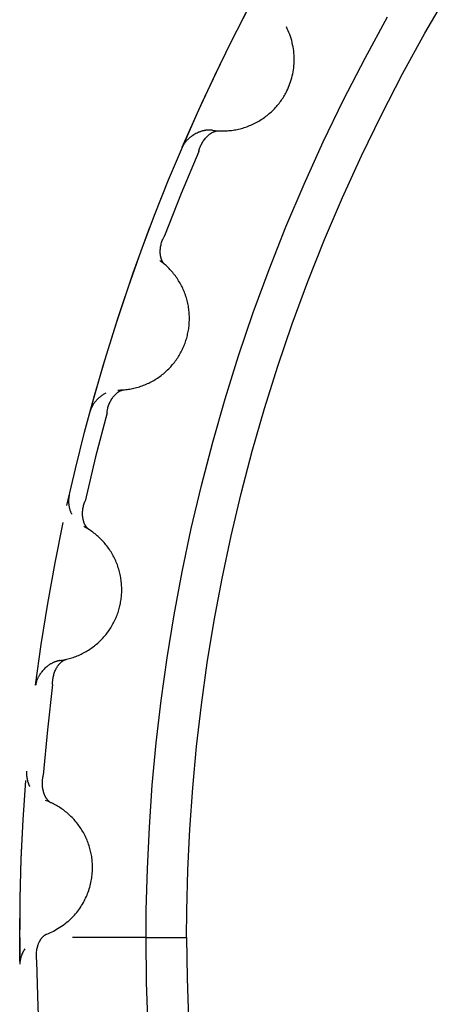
# Model space of a CAD drawing. Header units: millimetres. Extents: x -534 to -34, y 1269 to 1769.
# Tile 66 of 91: x -146.83 to -145.33, y 1471.59 to 1475.03. Entities that reach past the tile are written whole.
import ezdxf

# ---------------------------------------------------------------- set-up
doc = ezdxf.new("R2010")
doc.units = ezdxf.units.MM
doc.layers.add('ROXX_B.FLEX', color=7, linetype='Continuous', true_color=0x000000)

msp = doc.modelspace()

# ---------------------------------------------------------------- linework, layer by layer
at = {"layer": 'ROXX_B.FLEX', "color": 18, "lineweight": -3, "true_color": 0x000000}
for points in [[(-146.2616, 1474.5816), (-146.1931, 1474.736), (-146.1209, 1474.8887), (-146.045, 1475.0397), (-145.9655, 1475.1887)], [(-146.2458, 1471.9138), (-146.2421, 1472.0556), (-146.2353, 1472.1986), (-146.2252, 1472.3427), (-146.2116, 1472.4877), (-146.1947, 1472.6336), (-146.1742, 1472.7802), (-146.1502, 1472.9274), (-146.1225, 1473.0752), (-146.0912, 1473.2233), (-146.0561, 1473.3717), (-146.0172, 1473.5202), (-145.9745, 1473.6686), (-145.9279, 1473.817), (-145.8774, 1473.965), (-145.823, 1474.1126), (-145.7647, 1474.2596), (-145.7025, 1474.4058), (-145.6363, 1474.5512), (-145.5662, 1474.6955), (-145.4923, 1474.8386), (-145.4144, 1474.9803), (-145.3327, 1475.1205)], [(-146.6647, 1473.3293), (-146.635, 1473.4579), (-146.6029, 1473.5861), (-146.5683, 1473.7139), (-146.5312, 1473.8412), (-146.4917, 1473.9679), (-146.4497, 1474.094), (-146.4053, 1474.2193), (-146.3586, 1474.3438), (-146.3094, 1474.4675), (-146.2579, 1474.5902), (-146.2041, 1474.7119), (-146.1479, 1474.8326), (-146.0895, 1474.9522), (-146.0289, 1475.0705)], [(-146.3872, 1471.9158), (-146.3835, 1472.0603), (-146.3765, 1472.2059), (-146.3662, 1472.3526), (-146.3525, 1472.5002), (-146.3353, 1472.6487), (-146.3146, 1472.7979), (-146.2902, 1472.9478), (-146.2622, 1473.0982), (-146.2304, 1473.2489), (-146.1948, 1473.3999), (-146.1554, 1473.5511), (-146.1121, 1473.7022), (-146.0648, 1473.8531), (-146.0137, 1474.0038), (-145.9586, 1474.154), (-145.8995, 1474.3036), (-145.8365, 1474.4525), (-145.7694, 1474.6004), (-145.6984, 1474.7473), (-145.6235, 1474.893), (-145.5446, 1475.0373)], [(-146.1557, 1474.6412), (-146.1512, 1474.6406), (-146.1466, 1474.6401), (-146.1419, 1474.6396), (-146.1373, 1474.6393), (-146.1326, 1474.639), (-146.1278, 1474.6388), (-146.1231, 1474.6388), (-146.1183, 1474.6388), (-146.1135, 1474.6389), (-146.1087, 1474.639), (-146.1038, 1474.6393), (-146.099, 1474.6397), (-146.0941, 1474.6402), (-146.0892, 1474.6408), (-146.0844, 1474.6414), (-146.0795, 1474.6422), (-146.0746, 1474.6431), (-146.0697, 1474.644), (-146.0649, 1474.6451), (-146.06, 1474.6463), (-146.0551, 1474.6475), (-146.0503, 1474.6489), (-146.0455, 1474.6504), (-146.0407, 1474.6519), (-146.0359, 1474.6536), (-146.0312, 1474.6554), (-146.0265, 1474.6572), (-146.0218, 1474.6592), (-146.0172, 1474.6612), (-146.0126, 1474.6634), (-146.008, 1474.6656), (-146.0035, 1474.668), (-145.9991, 1474.6704), (-145.9947, 1474.6729), (-145.9903, 1474.6755), (-145.986, 1474.6782), (-145.9818, 1474.681), (-145.9776, 1474.6839), (-145.9735, 1474.6868), (-145.9694, 1474.6898), (-145.9655, 1474.6929), (-145.9615, 1474.6961), (-145.9577, 1474.6993), (-145.9539, 1474.7026), (-145.9503, 1474.706), (-145.9466, 1474.7094), (-145.9431, 1474.7129), (-145.9397, 1474.7165), (-145.9363, 1474.7201), (-145.933, 1474.7238), (-145.9298, 1474.7275), (-145.9267, 1474.7313), (-145.9237, 1474.7351), (-145.9207, 1474.7389), (-145.9179, 1474.7428), (-145.9151, 1474.7467), (-145.9124, 1474.7507), (-145.9098, 1474.7547), (-145.9073, 1474.7587), (-145.9049, 1474.7628), (-145.9026, 1474.7668), (-145.9004, 1474.7709), (-145.8982, 1474.775), (-145.8962, 1474.7791), (-145.8933, 1474.7852), (-145.8906, 1474.7915), (-145.888, 1474.7978), (-145.8856, 1474.8043), (-145.8833, 1474.8108), (-145.8812, 1474.8175), (-145.8793, 1474.8243), (-145.8776, 1474.8312), (-145.876, 1474.8381), (-145.8747, 1474.8452), (-145.8735, 1474.8523), (-145.8726, 1474.8594), (-145.8718, 1474.8667), (-145.8713, 1474.874), (-145.871, 1474.8813), (-145.8709, 1474.8886), (-145.871, 1474.896), (-145.8713, 1474.9034), (-145.8718, 1474.9107), (-145.8726, 1474.9181), (-145.8736, 1474.9254), (-145.8748, 1474.9327), (-145.8762, 1474.94), (-145.8778, 1474.9472), (-145.8796, 1474.9544), (-145.8817, 1474.9615), (-145.8839, 1474.9685), (-145.8864, 1474.9755), (-145.889, 1474.9823), (-145.8919, 1474.9891), (-145.8949, 1474.9957), (-145.8981, 1475.0022)], [(-146.1557, 1474.6412), (-146.1576, 1474.6414), (-146.1595, 1474.6416), (-146.1614, 1474.6418), (-146.1633, 1474.6419), (-146.1653, 1474.6419), (-146.1672, 1474.6419), (-146.1692, 1474.6419), (-146.1711, 1474.6418), (-146.1731, 1474.6416), (-146.175, 1474.6415), (-146.177, 1474.6412), (-146.179, 1474.641), (-146.181, 1474.6407), (-146.1829, 1474.6403), (-146.1849, 1474.6399), (-146.1869, 1474.6395), (-146.1889, 1474.639), (-146.1908, 1474.6385), (-146.1928, 1474.638), (-146.1948, 1474.6374), (-146.1967, 1474.6368), (-146.1987, 1474.6361), (-146.2006, 1474.6354), (-146.2026, 1474.6347), (-146.2045, 1474.6339), (-146.2064, 1474.6331), (-146.2102, 1474.6313), (-146.214, 1474.6295), (-146.2177, 1474.6275), (-146.2213, 1474.6254), (-146.2248, 1474.6232), (-146.2282, 1474.6208), (-146.2299, 1474.6196), (-146.2316, 1474.6183), (-146.2332, 1474.6171), (-146.2349, 1474.6158), (-146.2364, 1474.6144), (-146.238, 1474.6131), (-146.2395, 1474.6117), (-146.241, 1474.6103), (-146.2425, 1474.6089), (-146.2439, 1474.6075), (-146.2453, 1474.606), (-146.2467, 1474.6045), (-146.248, 1474.603), (-146.2493, 1474.6015), (-146.2506, 1474.5999), (-146.2518, 1474.5983), (-146.2529, 1474.5967), (-146.2541, 1474.5951), (-146.2552, 1474.5935), (-146.2562, 1474.5918), (-146.2572, 1474.5902), (-146.2582, 1474.5885), (-146.2591, 1474.5868), (-146.26, 1474.5851), (-146.2608, 1474.5834), (-146.2616, 1474.5816)], [(-146.204, 1474.5672), (-146.2036, 1474.569), (-146.2031, 1474.5709), (-146.2026, 1474.5727), (-146.2021, 1474.5745), (-146.2015, 1474.5763), (-146.2009, 1474.5781), (-146.2003, 1474.5799), (-146.1996, 1474.5816), (-146.1982, 1474.5851), (-146.1966, 1474.5885), (-146.195, 1474.5919), (-146.1932, 1474.5952), (-146.1914, 1474.5984), (-146.1894, 1474.6016), (-146.1874, 1474.6046), (-146.1853, 1474.6076), (-146.1831, 1474.6105), (-146.1808, 1474.6132), (-146.1785, 1474.6159), (-146.1773, 1474.6172), (-146.1761, 1474.6184), (-146.1749, 1474.6196), (-146.1736, 1474.6208), (-146.1724, 1474.622), (-146.1711, 1474.6231), (-146.1699, 1474.6242), (-146.1686, 1474.6253), (-146.1673, 1474.6263), (-146.166, 1474.6273), (-146.1647, 1474.6283), (-146.1634, 1474.6292), (-146.1621, 1474.6301), (-146.1607, 1474.631), (-146.1594, 1474.6318), (-146.1581, 1474.6326), (-146.1567, 1474.6333), (-146.1554, 1474.634), (-146.154, 1474.6346), (-146.1527, 1474.6353), (-146.1513, 1474.6358), (-146.15, 1474.6364), (-146.1486, 1474.6368), (-146.1473, 1474.6373), (-146.1459, 1474.6377), (-146.1446, 1474.638), (-146.1432, 1474.6383), (-146.1419, 1474.6386), (-146.1405, 1474.6388), (-146.1398, 1474.6389), (-146.1392, 1474.6389), (-146.1385, 1474.639), (-146.1378, 1474.6391), (-146.1372, 1474.6391), (-146.1365, 1474.6391), (-146.1359, 1474.6391), (-146.1352, 1474.6391), (-146.1345, 1474.6391), (-146.1339, 1474.6391)], [(-146.204, 1474.5672), (-146.2653, 1474.4204), (-146.3232, 1474.2723)], [(-146.5833, 1473.6595), (-146.537, 1473.822), (-146.4867, 1473.9833), (-146.4326, 1474.1433), (-146.3746, 1474.3019)], [(-146.3226, 1474.1719), (-146.3231, 1474.1723), (-146.3236, 1474.1728), (-146.3241, 1474.1732), (-146.3246, 1474.1737), (-146.325, 1474.1742), (-146.3255, 1474.1747), (-146.3259, 1474.1752), (-146.3264, 1474.1757), (-146.3268, 1474.1762), (-146.3272, 1474.1767), (-146.328, 1474.1778), (-146.3288, 1474.1789), (-146.3296, 1474.1801), (-146.3303, 1474.1813), (-146.331, 1474.1825), (-146.3317, 1474.1837), (-146.3323, 1474.185), (-146.3329, 1474.1864), (-146.3335, 1474.1877), (-146.334, 1474.1891), (-146.3346, 1474.1905), (-146.335, 1474.1919), (-146.3355, 1474.1934), (-146.3359, 1474.1949), (-146.3363, 1474.1964), (-146.3367, 1474.1979), (-146.337, 1474.1995), (-146.3373, 1474.2011), (-146.3376, 1474.2027), (-146.3378, 1474.2043), (-146.338, 1474.2059), (-146.3382, 1474.2076), (-146.3384, 1474.2092), (-146.3385, 1474.2109), (-146.3386, 1474.2126), (-146.3386, 1474.2144), (-146.3386, 1474.2161), (-146.3386, 1474.2178), (-146.3386, 1474.2196), (-146.3384, 1474.2231), (-146.3381, 1474.2267), (-146.3377, 1474.2303), (-146.3372, 1474.2339), (-146.3365, 1474.2375), (-146.3358, 1474.2411), (-146.3348, 1474.2447), (-146.3338, 1474.2483), (-146.3327, 1474.2518), (-146.3314, 1474.2554), (-146.33, 1474.2589), (-146.3292, 1474.2606), (-146.3285, 1474.2623), (-146.3277, 1474.264), (-146.3268, 1474.2657), (-146.326, 1474.2674), (-146.3251, 1474.2691), (-146.3241, 1474.2707), (-146.3232, 1474.2723)], [(-146.4868, 1473.7333), (-146.4822, 1473.7333), (-146.4776, 1473.7334), (-146.4729, 1473.7336), (-146.4682, 1473.7339), (-146.4635, 1473.7343), (-146.4588, 1473.7348), (-146.4541, 1473.7354), (-146.4494, 1473.7361), (-146.4446, 1473.7368), (-146.4399, 1473.7377), (-146.4351, 1473.7386), (-146.4304, 1473.7397), (-146.4256, 1473.7408), (-146.4209, 1473.7421), (-146.4161, 1473.7434), (-146.4114, 1473.7449), (-146.4067, 1473.7464), (-146.402, 1473.748), (-146.3973, 1473.7498), (-146.3927, 1473.7516), (-146.3881, 1473.7535), (-146.3835, 1473.7556), (-146.3789, 1473.7577), (-146.3744, 1473.7599), (-146.3699, 1473.7622), (-146.3654, 1473.7646), (-146.361, 1473.7671), (-146.3567, 1473.7697), (-146.3524, 1473.7724), (-146.3481, 1473.7752), (-146.3439, 1473.778), (-146.3398, 1473.781), (-146.3357, 1473.784), (-146.3317, 1473.7871), (-146.3277, 1473.7903), (-146.3239, 1473.7936), (-146.3201, 1473.7969), (-146.3163, 1473.8003), (-146.3127, 1473.8038), (-146.3091, 1473.8074), (-146.3056, 1473.811), (-146.3021, 1473.8147), (-146.2988, 1473.8184), (-146.2955, 1473.8222), (-146.2923, 1473.826), (-146.2892, 1473.83), (-146.2862, 1473.8339), (-146.2833, 1473.8379), (-146.2805, 1473.842), (-146.2777, 1473.846), (-146.2751, 1473.8502), (-146.2725, 1473.8543), (-146.27, 1473.8585), (-146.2677, 1473.8628), (-146.2654, 1473.867), (-146.2632, 1473.8713), (-146.2611, 1473.8756), (-146.2591, 1473.8799), (-146.2572, 1473.8842), (-146.2553, 1473.8886), (-146.2536, 1473.8929), (-146.252, 1473.8973), (-146.2504, 1473.9016), (-146.2489, 1473.906), (-146.2476, 1473.9104), (-146.2462, 1473.9148), (-146.245, 1473.9193), (-146.2439, 1473.9239), (-146.2428, 1473.9285), (-146.2418, 1473.9331), (-146.2409, 1473.9378), (-146.2401, 1473.9425), (-146.2393, 1473.9472), (-146.2387, 1473.952), (-146.2381, 1473.9568), (-146.2376, 1473.9617), (-146.2373, 1473.9665), (-146.237, 1473.9714), (-146.2368, 1473.9764), (-146.2367, 1473.9813), (-146.2367, 1473.9863), (-146.2368, 1473.9912), (-146.237, 1473.9962), (-146.2373, 1474.0012), (-146.2378, 1474.0062), (-146.2383, 1474.0112), (-146.2389, 1474.0162), (-146.2396, 1474.0212), (-146.2404, 1474.0261), (-146.2413, 1474.0311), (-146.2423, 1474.0361), (-146.2435, 1474.041), (-146.2447, 1474.0459), (-146.246, 1474.0508), (-146.2474, 1474.0557), (-146.249, 1474.0606), (-146.2506, 1474.0654), (-146.2523, 1474.0702), (-146.2541, 1474.0749), (-146.256, 1474.0796), (-146.258, 1474.0842), (-146.2601, 1474.0889), (-146.2623, 1474.0934), (-146.2645, 1474.0979), (-146.2669, 1474.1024), (-146.2693, 1474.1068), (-146.2719, 1474.1111), (-146.2745, 1474.1154), (-146.2772, 1474.1196), (-146.2799, 1474.1238), (-146.2828, 1474.1279), (-146.2857, 1474.1319), (-146.2886, 1474.1358), (-146.2917, 1474.1397), (-146.2948, 1474.1435), (-146.298, 1474.1472), (-146.3012, 1474.1508), (-146.3045, 1474.1544), (-146.3078, 1474.1579), (-146.3112, 1474.1613), (-146.3146, 1474.1646), (-146.3181, 1474.1679), (-146.3216, 1474.171), (-146.3252, 1474.1741), (-146.3288, 1474.1771), (-146.3325, 1474.18), (-146.3361, 1474.1828), (-146.3398, 1474.1856)], [(-146.5281, 1473.7225), (-146.5305, 1473.7212), (-146.5329, 1473.7199), (-146.5353, 1473.7185), (-146.5376, 1473.7171), (-146.5399, 1473.7156), (-146.5422, 1473.714), (-146.5444, 1473.7124), (-146.5467, 1473.7107), (-146.5488, 1473.709), (-146.551, 1473.7073), (-146.5531, 1473.7055), (-146.5551, 1473.7036), (-146.5571, 1473.7017), (-146.559, 1473.6998), (-146.5609, 1473.6978), (-146.5628, 1473.6958), (-146.5646, 1473.6937), (-146.5663, 1473.6916), (-146.568, 1473.6895), (-146.5696, 1473.6874), (-146.5711, 1473.6852), (-146.5726, 1473.683), (-146.574, 1473.6807), (-146.5754, 1473.6784), (-146.5766, 1473.6761), (-146.5778, 1473.6738), (-146.5789, 1473.6715), (-146.58, 1473.6691), (-146.5809, 1473.6668), (-146.5818, 1473.6644), (-146.5826, 1473.662), (-146.583, 1473.6608), (-146.5833, 1473.6595)], [(-146.5243, 1473.6533), (-146.5241, 1473.6552), (-146.5239, 1473.657), (-146.5237, 1473.6589), (-146.5234, 1473.6608), (-146.5231, 1473.6626), (-146.5227, 1473.6645), (-146.5223, 1473.6663), (-146.5219, 1473.6682), (-146.521, 1473.6718), (-146.5199, 1473.6754), (-146.5188, 1473.679), (-146.5175, 1473.6825), (-146.5161, 1473.686), (-146.5146, 1473.6893), (-146.513, 1473.6927), (-146.5114, 1473.6959), (-146.5096, 1473.699), (-146.5077, 1473.7021), (-146.5058, 1473.705), (-146.5048, 1473.7065), (-146.5038, 1473.7079), (-146.5027, 1473.7093), (-146.5017, 1473.7106), (-146.5006, 1473.7119), (-146.4995, 1473.7132), (-146.4984, 1473.7145), (-146.4973, 1473.7157), (-146.4962, 1473.7169), (-146.495, 1473.7181), (-146.4939, 1473.7193), (-146.4927, 1473.7204), (-146.4915, 1473.7214), (-146.4903, 1473.7224), (-146.4891, 1473.7234), (-146.4879, 1473.7244), (-146.4867, 1473.7253), (-146.4854, 1473.7262), (-146.4842, 1473.727), (-146.4829, 1473.7278), (-146.4817, 1473.7286), (-146.4804, 1473.7293), (-146.4791, 1473.7299), (-146.4778, 1473.7306), (-146.4766, 1473.7312), (-146.4753, 1473.7317), (-146.474, 1473.7322), (-146.4727, 1473.7326), (-146.4714, 1473.733), (-146.4707, 1473.7332), (-146.4701, 1473.7333), (-146.4694, 1473.7335), (-146.4688, 1473.7336), (-146.4681, 1473.7338), (-146.4675, 1473.7339), (-146.4668, 1473.734), (-146.4662, 1473.7341), (-146.4655, 1473.7342), (-146.4648, 1473.7342)], [(-146.5243, 1473.6533), (-146.5645, 1473.4994), (-146.6012, 1473.3447)], [(-146.6563, 1473.3669), (-146.6567, 1473.3649), (-146.6571, 1473.3629), (-146.6575, 1473.3609), (-146.6578, 1473.3588), (-146.658, 1473.3568), (-146.6583, 1473.3547), (-146.6584, 1473.3526), (-146.6586, 1473.3505), (-146.6587, 1473.3484), (-146.6587, 1473.3463), (-146.6588, 1473.3441), (-146.6587, 1473.342), (-146.6586, 1473.3398), (-146.6585, 1473.3377), (-146.6583, 1473.3355), (-146.6581, 1473.3333), (-146.6578, 1473.3311), (-146.6575, 1473.329), (-146.6571, 1473.3268), (-146.6567, 1473.3246), (-146.6562, 1473.3225), (-146.6557, 1473.3203), (-146.6551, 1473.3181), (-146.6545, 1473.316), (-146.6539, 1473.3139), (-146.6531, 1473.3117), (-146.6524, 1473.3096), (-146.6516, 1473.3075), (-146.6507, 1473.3055), (-146.6498, 1473.3034), (-146.6489, 1473.3014), (-146.6479, 1473.2994)], [(-146.5867, 1473.2453), (-146.5873, 1473.2457), (-146.5878, 1473.246), (-146.5884, 1473.2464), (-146.5889, 1473.2468), (-146.5894, 1473.2472), (-146.5899, 1473.2477), (-146.5904, 1473.2481), (-146.5909, 1473.2485), (-146.5914, 1473.249), (-146.5919, 1473.2495), (-146.5929, 1473.2504), (-146.5938, 1473.2514), (-146.5948, 1473.2524), (-146.5956, 1473.2535), (-146.5965, 1473.2546), (-146.5973, 1473.2558), (-146.5982, 1473.257), (-146.5989, 1473.2582), (-146.5997, 1473.2595), (-146.6004, 1473.2607), (-146.6011, 1473.2621), (-146.6018, 1473.2634), (-146.6025, 1473.2648), (-146.6031, 1473.2662), (-146.6037, 1473.2677), (-146.6043, 1473.2691), (-146.6048, 1473.2706), (-146.6053, 1473.2722), (-146.6058, 1473.2737), (-146.6063, 1473.2753), (-146.6067, 1473.2769), (-146.6071, 1473.2785), (-146.6075, 1473.2801), (-146.6079, 1473.2818), (-146.6082, 1473.2834), (-146.6085, 1473.2851), (-146.6087, 1473.2868), (-146.609, 1473.2886), (-146.6092, 1473.2903), (-146.6095, 1473.2938), (-146.6097, 1473.2974), (-146.6098, 1473.301), (-146.6098, 1473.3046), (-146.6096, 1473.3083), (-146.6094, 1473.312), (-146.609, 1473.3157), (-146.6084, 1473.3194), (-146.6078, 1473.3231), (-146.607, 1473.3268), (-146.6061, 1473.3304), (-146.6056, 1473.3322), (-146.6051, 1473.334), (-146.6045, 1473.3359), (-146.6039, 1473.3376), (-146.6033, 1473.3394), (-146.6027, 1473.3412), (-146.602, 1473.343), (-146.6012, 1473.3447)], [(-146.7736, 1472.7017), (-146.7539, 1472.8445), (-146.7314, 1472.987), (-146.7058, 1473.129), (-146.6774, 1473.2705)], [(-146.6883, 1472.7881), (-146.6837, 1472.7888), (-146.6791, 1472.7896), (-146.6746, 1472.7904), (-146.67, 1472.7914), (-146.6654, 1472.7924), (-146.6608, 1472.7935), (-146.6562, 1472.7948), (-146.6516, 1472.7961), (-146.647, 1472.7975), (-146.6424, 1472.799), (-146.6378, 1472.8006), (-146.6333, 1472.8023), (-146.6287, 1472.8041), (-146.6242, 1472.806), (-146.6197, 1472.808), (-146.6152, 1472.8101), (-146.6108, 1472.8123), (-146.6063, 1472.8145), (-146.602, 1472.8169), (-146.5976, 1472.8194), (-146.5933, 1472.8219), (-146.589, 1472.8246), (-146.5848, 1472.8273), (-146.5806, 1472.8301), (-146.5765, 1472.8331), (-146.5725, 1472.8361), (-146.5684, 1472.8392), (-146.5645, 1472.8423), (-146.5606, 1472.8456), (-146.5568, 1472.8489), (-146.553, 1472.8523), (-146.5493, 1472.8558), (-146.5457, 1472.8594), (-146.5422, 1472.863), (-146.5387, 1472.8667), (-146.5353, 1472.8705), (-146.532, 1472.8743), (-146.5288, 1472.8782), (-146.5256, 1472.8822), (-146.5226, 1472.8862), (-146.5196, 1472.8903), (-146.5167, 1472.8944), (-146.5139, 1472.8986), (-146.5112, 1472.9028), (-146.5086, 1472.907), (-146.5061, 1472.9113), (-146.5036, 1472.9157), (-146.5013, 1472.9201), (-146.4991, 1472.9245), (-146.4969, 1472.9289), (-146.4949, 1472.9333), (-146.4929, 1472.9378), (-146.491, 1472.9423), (-146.4893, 1472.9468), (-146.4876, 1472.9514), (-146.486, 1472.9559), (-146.4846, 1472.9604), (-146.4832, 1472.965), (-146.4819, 1472.9695), (-146.4807, 1472.9741), (-146.4796, 1472.9787), (-146.4785, 1472.9832), (-146.4776, 1472.9877), (-146.4768, 1472.9923), (-146.476, 1472.9968), (-146.4753, 1473.0014), (-146.4747, 1473.006), (-146.4742, 1473.0107), (-146.4738, 1473.0154), (-146.4734, 1473.0201), (-146.4732, 1473.0248), (-146.473, 1473.0296), (-146.473, 1473.0344), (-146.473, 1473.0393), (-146.4731, 1473.0441), (-146.4733, 1473.049), (-146.4736, 1473.0538), (-146.474, 1473.0587), (-146.4745, 1473.0636), (-146.4751, 1473.0685), (-146.4758, 1473.0734), (-146.4766, 1473.0783), (-146.4775, 1473.0832), (-146.4785, 1473.0881), (-146.4796, 1473.093), (-146.4808, 1473.0979), (-146.4821, 1473.1028), (-146.4835, 1473.1076), (-146.485, 1473.1124), (-146.4866, 1473.1172), (-146.4883, 1473.122), (-146.4901, 1473.1267), (-146.492, 1473.1314), (-146.494, 1473.1361), (-146.4961, 1473.1407), (-146.4983, 1473.1453), (-146.5006, 1473.1499), (-146.5029, 1473.1543), (-146.5054, 1473.1588), (-146.5079, 1473.1632), (-146.5105, 1473.1675), (-146.5133, 1473.1718), (-146.5161, 1473.176), (-146.5189, 1473.1801), (-146.5219, 1473.1842), (-146.5249, 1473.1883), (-146.528, 1473.1922), (-146.5312, 1473.1961), (-146.5344, 1473.1999), (-146.5377, 1473.2036), (-146.5411, 1473.2072), (-146.5446, 1473.2108), (-146.5481, 1473.2143), (-146.5516, 1473.2177), (-146.5552, 1473.221), (-146.5589, 1473.2243), (-146.5626, 1473.2274), (-146.5663, 1473.2305), (-146.5701, 1473.2335), (-146.5739, 1473.2364), (-146.5778, 1473.2392), (-146.5817, 1473.2419), (-146.5856, 1473.2446), (-146.5896, 1473.2471), (-146.5936, 1473.2496), (-146.5976, 1473.252), (-146.6016, 1473.2543), (-146.6057, 1473.2565)], [(-146.6883, 1472.7881), (-146.6901, 1472.7878), (-146.692, 1472.7875), (-146.6939, 1472.7871), (-146.6957, 1472.7866), (-146.6976, 1472.7862), (-146.6995, 1472.7856), (-146.7013, 1472.7851), (-146.7032, 1472.7844), (-146.705, 1472.7838), (-146.7069, 1472.783), (-146.7087, 1472.7823), (-146.7105, 1472.7815), (-146.7124, 1472.7807), (-146.7142, 1472.7798), (-146.716, 1472.7789), (-146.7177, 1472.7779), (-146.7195, 1472.7769), (-146.7213, 1472.7759), (-146.723, 1472.7748), (-146.7247, 1472.7737), (-146.7264, 1472.7725), (-146.7281, 1472.7714), (-146.7298, 1472.7702), (-146.7315, 1472.7689), (-146.7331, 1472.7676), (-146.7347, 1472.7663), (-146.7379, 1472.7636), (-146.741, 1472.7608), (-146.744, 1472.7579), (-146.7469, 1472.7549), (-146.7497, 1472.7517), (-146.7523, 1472.7485), (-146.7536, 1472.7469), (-146.7549, 1472.7452), (-146.7561, 1472.7436), (-146.7573, 1472.7419), (-146.7585, 1472.7402), (-146.7596, 1472.7384), (-146.7607, 1472.7367), (-146.7617, 1472.7349), (-146.7627, 1472.7332), (-146.7637, 1472.7314), (-146.7647, 1472.7296), (-146.7656, 1472.7278), (-146.7664, 1472.7259), (-146.7672, 1472.7241), (-146.768, 1472.7223), (-146.7687, 1472.7204), (-146.7694, 1472.7186), (-146.7701, 1472.7167), (-146.7707, 1472.7148), (-146.7712, 1472.713), (-146.7718, 1472.7111), (-146.7722, 1472.7092), (-146.7726, 1472.7073), (-146.773, 1472.7054), (-146.7733, 1472.7036), (-146.7736, 1472.7017)], [(-146.7143, 1472.7037), (-146.7144, 1472.7056), (-146.7144, 1472.7074), (-146.7144, 1472.7093), (-146.7144, 1472.7112), (-146.7143, 1472.7131), (-146.7143, 1472.715), (-146.7141, 1472.7169), (-146.714, 1472.7188), (-146.7136, 1472.7225), (-146.713, 1472.7262), (-146.7124, 1472.7299), (-146.7116, 1472.7336), (-146.7107, 1472.7372), (-146.7097, 1472.7407), (-146.7086, 1472.7442), (-146.7074, 1472.7477), (-146.7061, 1472.751), (-146.7046, 1472.7543), (-146.7031, 1472.7575), (-146.7023, 1472.7591), (-146.7015, 1472.7606), (-146.7007, 1472.7621), (-146.6998, 1472.7636), (-146.699, 1472.7651), (-146.6981, 1472.7665), (-146.6972, 1472.7679), (-146.6962, 1472.7693), (-146.6953, 1472.7706), (-146.6943, 1472.772), (-146.6933, 1472.7732), (-146.6923, 1472.7745), (-146.6913, 1472.7757), (-146.6902, 1472.7769), (-146.6892, 1472.778), (-146.6881, 1472.7792), (-146.687, 1472.7802), (-146.6859, 1472.7813), (-146.6848, 1472.7823), (-146.6837, 1472.7832), (-146.6825, 1472.7842), (-146.6814, 1472.785), (-146.6802, 1472.7859), (-146.679, 1472.7867), (-146.6778, 1472.7874), (-146.6766, 1472.7881), (-146.6754, 1472.7888), (-146.6742, 1472.7894), (-146.673, 1472.79), (-146.6723, 1472.7903), (-146.6717, 1472.7905), (-146.6711, 1472.7908), (-146.6705, 1472.791), (-146.6698, 1472.7912), (-146.6692, 1472.7914), (-146.6686, 1472.7916), (-146.6679, 1472.7918), (-146.6673, 1472.7919), (-146.6667, 1472.7921)], [(-146.7143, 1472.7037), (-146.7327, 1472.5457), (-146.7475, 1472.3874)], [(-146.8051, 1472.4017), (-146.8053, 1472.3984), (-146.8054, 1472.3951), (-146.8054, 1472.3918), (-146.8053, 1472.3884), (-146.8051, 1472.3851), (-146.8048, 1472.3817), (-146.8043, 1472.3782), (-146.8037, 1472.3748), (-146.8034, 1472.3731), (-146.803, 1472.3714), (-146.8026, 1472.3697), (-146.8022, 1472.368), (-146.8017, 1472.3663), (-146.8012, 1472.3646), (-146.8007, 1472.3629), (-146.8001, 1472.3612), (-146.7995, 1472.3595), (-146.7989, 1472.3578), (-146.7983, 1472.3562), (-146.7976, 1472.3545), (-146.7969, 1472.3529), (-146.7961, 1472.3512), (-146.7954, 1472.3496), (-146.7946, 1472.348)], [(-146.7475, 1472.3874), (-146.748, 1472.3856), (-146.7484, 1472.3837), (-146.7488, 1472.3819), (-146.7492, 1472.38), (-146.7496, 1472.3782), (-146.7499, 1472.3763), (-146.7501, 1472.3744), (-146.7504, 1472.3726), (-146.7508, 1472.3688), (-146.751, 1472.3651), (-146.7511, 1472.3613), (-146.7511, 1472.3576), (-146.751, 1472.3539), (-146.7508, 1472.3502), (-146.7504, 1472.3465), (-146.7499, 1472.3429), (-146.7493, 1472.3394), (-146.7486, 1472.3359), (-146.7478, 1472.3324), (-146.7474, 1472.3307), (-146.7469, 1472.329), (-146.7464, 1472.3274), (-146.7459, 1472.3258), (-146.7453, 1472.3241), (-146.7447, 1472.3226), (-146.7441, 1472.321), (-146.7435, 1472.3194), (-146.7429, 1472.3179), (-146.7422, 1472.3164), (-146.7415, 1472.315), (-146.7408, 1472.3135), (-146.74, 1472.3121), (-146.7392, 1472.3108), (-146.7384, 1472.3094), (-146.7376, 1472.3081), (-146.7368, 1472.3068), (-146.7359, 1472.3056), (-146.735, 1472.3044), (-146.7341, 1472.3032), (-146.7332, 1472.3021), (-146.7323, 1472.301), (-146.7313, 1472.2999), (-146.7303, 1472.2989), (-146.7293, 1472.2979), (-146.7283, 1472.2969), (-146.7272, 1472.296), (-146.7261, 1472.2952), (-146.725, 1472.2944), (-146.7245, 1472.294), (-146.7239, 1472.2936), (-146.7234, 1472.2932), (-146.7228, 1472.2929), (-146.7222, 1472.2925), (-146.7217, 1472.2922), (-146.7211, 1472.2919), (-146.7205, 1472.2916), (-146.7199, 1472.2913), (-146.7193, 1472.291)], [(-146.8293, 1471.8201), (-146.828, 1471.9574), (-146.8239, 1472.0947), (-146.8172, 1472.2318), (-146.8078, 1472.3688)], [(-146.8288, 1471.7362), (-146.828, 1471.9567), (-146.824, 1472.0937), (-146.8172, 1472.2311), (-146.8078, 1472.3688)], [(-146.646, 1471.8899), (-146.6419, 1471.8942), (-146.638, 1471.8986), (-146.6341, 1471.9031), (-146.6303, 1471.9077), (-146.6266, 1471.9123), (-146.6231, 1471.9171), (-146.6196, 1471.9219), (-146.6163, 1471.9268), (-146.6131, 1471.9318), (-146.61, 1471.9369), (-146.6071, 1471.942), (-146.6043, 1471.9471), (-146.6016, 1471.9524), (-146.599, 1471.9576), (-146.5966, 1471.963), (-146.5943, 1471.9683), (-146.5921, 1471.9737), (-146.59, 1471.9791), (-146.5881, 1471.9846), (-146.5864, 1471.9901), (-146.5847, 1471.9955), (-146.5832, 1472.001), (-146.5818, 1472.0066), (-146.5806, 1472.0121), (-146.5795, 1472.0176), (-146.5785, 1472.0231), (-146.5776, 1472.0286), (-146.5769, 1472.034), (-146.5763, 1472.0395), (-146.5758, 1472.0449), (-146.5754, 1472.0503), (-146.5752, 1472.0557), (-146.5751, 1472.0603), (-146.575, 1472.065), (-146.5751, 1472.0696), (-146.5752, 1472.0743), (-146.5755, 1472.079), (-146.5758, 1472.0837), (-146.5762, 1472.0885), (-146.5767, 1472.0932), (-146.5773, 1472.098), (-146.578, 1472.1028), (-146.5788, 1472.1075), (-146.5797, 1472.1123), (-146.5807, 1472.1171), (-146.5817, 1472.1219), (-146.5829, 1472.1267), (-146.5842, 1472.1315), (-146.5856, 1472.1362), (-146.587, 1472.141), (-146.5886, 1472.1457), (-146.5903, 1472.1504), (-146.5921, 1472.1551), (-146.5939, 1472.1598), (-146.5959, 1472.1644), (-146.598, 1472.169), (-146.6001, 1472.1735), (-146.6024, 1472.1781), (-146.6047, 1472.1826), (-146.6071, 1472.187), (-146.6097, 1472.1914), (-146.6123, 1472.1957), (-146.615, 1472.2), (-146.6178, 1472.2043), (-146.6207, 1472.2085), (-146.6237, 1472.2126), (-146.6267, 1472.2166), (-146.6298, 1472.2206), (-146.633, 1472.2246), (-146.6363, 1472.2284), (-146.6397, 1472.2322), (-146.6431, 1472.2359), (-146.6466, 1472.2395), (-146.6502, 1472.2431), (-146.6538, 1472.2466), (-146.6575, 1472.25), (-146.6612, 1472.2533), (-146.665, 1472.2565), (-146.6689, 1472.2596), (-146.6728, 1472.2627), (-146.6767, 1472.2657), (-146.6807, 1472.2686), (-146.6847, 1472.2713), (-146.6888, 1472.2741), (-146.6929, 1472.2767), (-146.697, 1472.2792), (-146.7012, 1472.2816), (-146.7054, 1472.284), (-146.7096, 1472.2862), (-146.7139, 1472.2884), (-146.7181, 1472.2904), (-146.7224, 1472.2924), (-146.7267, 1472.2943), (-146.731, 1472.2961), (-146.7353, 1472.2978), (-146.7396, 1472.2994)], [(-146.646, 1471.8899), (-146.6511, 1471.8849), (-146.6563, 1471.88), (-146.6616, 1471.8753), (-146.6669, 1471.8708), (-146.6723, 1471.8665), (-146.6778, 1471.8624), (-146.6833, 1471.8584), (-146.6889, 1471.8547), (-146.6946, 1471.8511), (-146.7003, 1471.8478), (-146.706, 1471.8446), (-146.7118, 1471.8415), (-146.7177, 1471.8387), (-146.7235, 1471.836), (-146.7295, 1471.8334), (-146.7354, 1471.8311)], [(-146.3879, 1471.8201), (-146.3872, 1471.9158)], [(-146.2465, 1471.8201), (-146.2458, 1471.9138)], [(-146.7354, 1471.8311), (-146.736, 1471.8308), (-146.7366, 1471.8306), (-146.7372, 1471.8303), (-146.7378, 1471.83), (-146.7384, 1471.8297), (-146.739, 1471.8294), (-146.7396, 1471.8291), (-146.7402, 1471.8288), (-146.7408, 1471.8285), (-146.7413, 1471.8281), (-146.7425, 1471.8274), (-146.7436, 1471.8266), (-146.7447, 1471.8258), (-146.7458, 1471.8249), (-146.7469, 1471.824), (-146.7479, 1471.823), (-146.749, 1471.822), (-146.75, 1471.821), (-146.751, 1471.8199), (-146.752, 1471.8188), (-146.753, 1471.8177), (-146.7539, 1471.8165), (-146.7548, 1471.8153), (-146.7557, 1471.814), (-146.7566, 1471.8127), (-146.7575, 1471.8114), (-146.7583, 1471.8101), (-146.7592, 1471.8087), (-146.76, 1471.8073), (-146.7607, 1471.8058), (-146.7615, 1471.8044), (-146.7622, 1471.8029), (-146.7629, 1471.8013), (-146.7636, 1471.7998), (-146.7643, 1471.7982), (-146.7649, 1471.7966), (-146.7655, 1471.795), (-146.7661, 1471.7934), (-146.7667, 1471.7917), (-146.7677, 1471.7884), (-146.7687, 1471.7849), (-146.7695, 1471.7814), (-146.7703, 1471.7778), (-146.7709, 1471.7742), (-146.7714, 1471.7705), (-146.7718, 1471.7669), (-146.772, 1471.7631), (-146.7722, 1471.7594), (-146.7722, 1471.7556), (-146.772, 1471.7519), (-146.7719, 1471.75), (-146.7718, 1471.7481), (-146.7716, 1471.7462), (-146.7714, 1471.7443), (-146.7712, 1471.7425), (-146.7709, 1471.7406), (-146.7706, 1471.7387), (-146.7702, 1471.7369)], [(-146.8293, 1471.8201), (-146.8288, 1471.7362)], [(-146.3879, 1471.8201), (-146.6451, 1471.8201)], [(-146.3803, 1471.5051), (-146.386, 1471.6629), (-146.3879, 1471.8201)], [(-146.3879, 1471.8201), (-146.2465, 1471.8201)], [(-146.2465, 1471.8201), (-146.2449, 1471.6782), (-146.2401, 1471.5351)], [(-146.8115, 1471.7803), (-146.8134, 1471.7772), (-146.8153, 1471.774), (-146.8171, 1471.7708), (-146.8188, 1471.7675), (-146.8203, 1471.7642), (-146.8217, 1471.7608), (-146.823, 1471.7574), (-146.8236, 1471.7557), (-146.8242, 1471.754), (-146.8248, 1471.7523), (-146.8253, 1471.7506), (-146.8258, 1471.7489), (-146.8262, 1471.7472), (-146.8266, 1471.7455), (-146.827, 1471.7437), (-146.8273, 1471.742), (-146.8276, 1471.7403), (-146.8279, 1471.7386), (-146.8281, 1471.7369), (-146.8283, 1471.7351), (-146.8285, 1471.7334), (-146.8286, 1471.7317), (-146.8286, 1471.73), (-146.8287, 1471.7283), (-146.8287, 1471.7266)], [(-146.7702, 1471.7369), (-146.7665, 1471.5779), (-146.7591, 1471.419)]]:
    msp.add_lwpolyline(points, dxfattribs=at)

doc.saveas('drawing.dxf')
